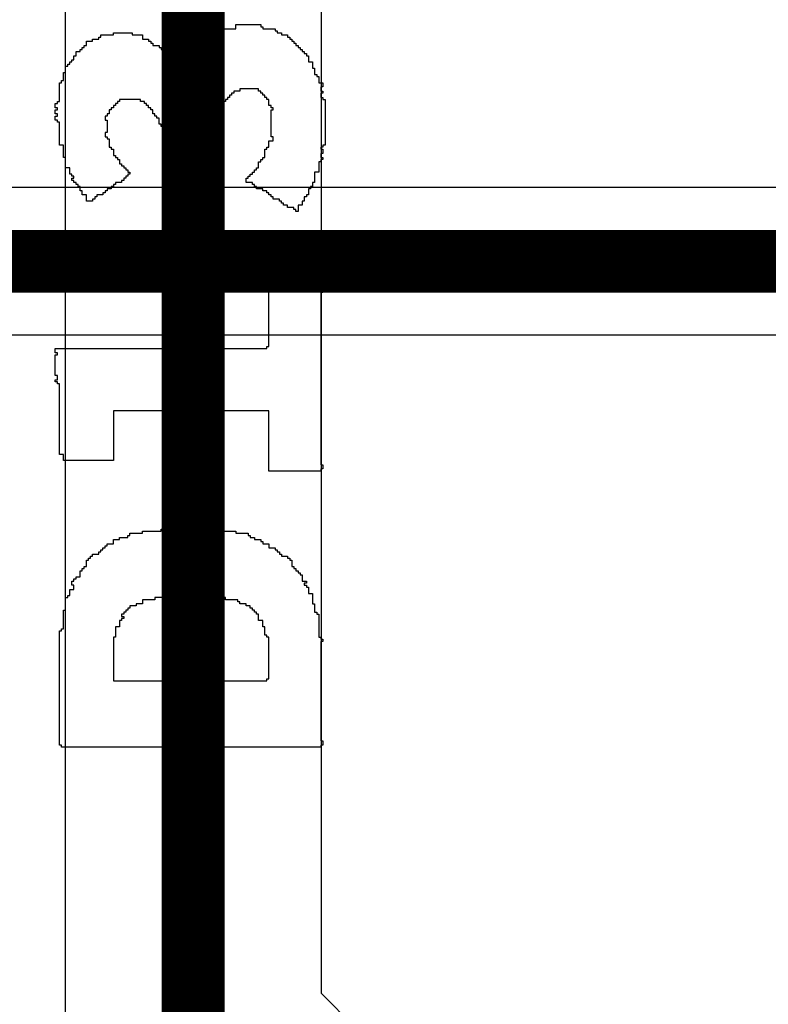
# Model space of a CAD drawing. Header units: millimetres. Extents: x -0.08 to 3.17, y -0.08 to 4.88.
# Tile 105 of 256: x 0.82 to 0.92, y 2.27 to 2.4. Entities that reach past the tile are written whole.
import ezdxf

# ---------------------------------------------------------------- set-up
doc = ezdxf.new("R2010")
doc.units = ezdxf.units.MM
doc.header["$MEASUREMENT"] = 0
for name, color, linetype in [('MidLayer2', 76, 'Continuous'), ('TopLayer', 1, 'Continuous'), ('TopOverlay', 2, 'Continuous')]:
    doc.layers.add(name, color=color, linetype=linetype)

msp = doc.modelspace()

# ---------------------------------------------------------------- linework, layer by layer
at = {"layer": 'MidLayer2'}
for p, q in [((1.1064, 2.37557), (0.8072, 2.37557)), ((0.81102, 2.3571), (1.11022, 2.3571))]:
    msp.add_line(p, q, dxfattribs=at)
at = {"layer": 'MidLayer2', "const_width": 0.00787}
msp.add_lwpolyline([(0.8072, 2.36633), (1.11022, 2.36633)], dxfattribs=at)
at = {"layer": 'TopLayer'}
for p, q in [((0.82908, 2.40787), (0.82908, 2.26798)), ((0.8612, 2.27463), (0.8612, 2.40787)), ((0.91664, 2.21918), (0.8612, 2.27463))]:
    msp.add_line(p, q, dxfattribs=at)
at = {"layer": 'TopLayer', "const_width": 0.00787}
msp.add_lwpolyline([(0.84514, 2.26798), (0.84514, 2.50905)], dxfattribs=at)
at = {"layer": 'TopOverlay'}
for p, q in [((0.85048, 2.39545), (0.85048, 2.39597)), ((0.85048, 2.39597), (0.8536, 2.39597)), ((0.8536, 2.39597), (0.8536, 2.39571)), ((0.83514, 2.39467), (0.83514, 2.39493)), ((0.83514, 2.39493), (0.83748, 2.39493)), ((0.83748, 2.39493), (0.83748, 2.39467)), ((0.84788, 2.39467), (0.84788, 2.39493)), ((0.84788, 2.39493), (0.84866, 2.39493)), ((0.84866, 2.39493), (0.84866, 2.39519)), ((0.84866, 2.39519), (0.84892, 2.39519)), ((0.84892, 2.39519), (0.84892, 2.39545)), ((0.84892, 2.39545), (0.85048, 2.39545)), ((0.8536, 2.39571), (0.85386, 2.39571)), ((0.85386, 2.39571), (0.85386, 2.39545)), ((0.85386, 2.39545), (0.85438, 2.39545)), ((0.85438, 2.39545), (0.85464, 2.39545)), ((0.85464, 2.39545), (0.85542, 2.39545)), ((0.85542, 2.39545), (0.85542, 2.39519)), ((0.85542, 2.39519), (0.85568, 2.39519)), ((0.85568, 2.39519), (0.85568, 2.39493)), ((0.85568, 2.39493), (0.8562, 2.39493)), ((0.8562, 2.39493), (0.8562, 2.39467)), ((0.83176, 2.39337), (0.83176, 2.39389)), ((0.83176, 2.39389), (0.83254, 2.39389)), ((0.83254, 2.39389), (0.83254, 2.39415)), ((0.83254, 2.39415), (0.83332, 2.39415)), ((0.83332, 2.39415), (0.83332, 2.39441)), ((0.83332, 2.39441), (0.83358, 2.39441)), ((0.83358, 2.39441), (0.83358, 2.39467)), ((0.83358, 2.39467), (0.83514, 2.39467)), ((0.83748, 2.39467), (0.83878, 2.39467)), ((0.83878, 2.39467), (0.83878, 2.39415)), ((0.83878, 2.39415), (0.83956, 2.39415)), ((0.83956, 2.39415), (0.83956, 2.39389)), ((0.83956, 2.39389), (0.83982, 2.39389)), ((0.83982, 2.39389), (0.83982, 2.39363)), ((0.83982, 2.39363), (0.84008, 2.39363)), ((0.84008, 2.39363), (0.84008, 2.39337)), ((0.84632, 2.39337), (0.84632, 2.39363)), ((0.84632, 2.39363), (0.84658, 2.39363)), ((0.84658, 2.39363), (0.84658, 2.39389)), ((0.84658, 2.39389), (0.84684, 2.39389)), ((0.84684, 2.39389), (0.84684, 2.39415)), ((0.84684, 2.39415), (0.84736, 2.39415)), ((0.84736, 2.39415), (0.84736, 2.39441)), ((0.84736, 2.39441), (0.84762, 2.39441)), ((0.84762, 2.39441), (0.84762, 2.39467)), ((0.84762, 2.39467), (0.84788, 2.39467)), ((0.8562, 2.39467), (0.85698, 2.39467)), ((0.85698, 2.39467), (0.85698, 2.39441)), ((0.85698, 2.39441), (0.85724, 2.39441)), ((0.85724, 2.39441), (0.85724, 2.39415)), ((0.85724, 2.39415), (0.8575, 2.39415)), ((0.8575, 2.39415), (0.8575, 2.39389)), ((0.8575, 2.39389), (0.85776, 2.39389)), ((0.85776, 2.39389), (0.85776, 2.39363)), ((0.85776, 2.39363), (0.85802, 2.39363)), ((0.85802, 2.39363), (0.85802, 2.39337)), ((0.83046, 2.39207), (0.83046, 2.39259)), ((0.83046, 2.39259), (0.83098, 2.39259)), ((0.83098, 2.39259), (0.83098, 2.39285)), ((0.83098, 2.39285), (0.83124, 2.39285)), ((0.83124, 2.39285), (0.83124, 2.39311)), ((0.83124, 2.39311), (0.8315, 2.39311)), ((0.8315, 2.39311), (0.8315, 2.39337)), ((0.8315, 2.39337), (0.83176, 2.39337)), ((0.84008, 2.39337), (0.84086, 2.39337)), ((0.84086, 2.39337), (0.84086, 2.39311)), ((0.84086, 2.39311), (0.84112, 2.39311)), ((0.84112, 2.39311), (0.84112, 2.39285)), ((0.84112, 2.39285), (0.84138, 2.39285)), ((0.84138, 2.39285), (0.84138, 2.39259)), ((0.84138, 2.39259), (0.84164, 2.39259)), ((0.84164, 2.39259), (0.84164, 2.39181)), ((0.84528, 2.39207), (0.84528, 2.39233)), ((0.84528, 2.39233), (0.84554, 2.39233)), ((0.84554, 2.39233), (0.84554, 2.39285)), ((0.84554, 2.39285), (0.8458, 2.39285)), ((0.8458, 2.39285), (0.8458, 2.39311)), ((0.8458, 2.39311), (0.84606, 2.39311)), ((0.84606, 2.39311), (0.84606, 2.39337)), ((0.84606, 2.39337), (0.84632, 2.39337)), ((0.85802, 2.39337), (0.85828, 2.39337)), ((0.85828, 2.39337), (0.85828, 2.39311)), ((0.85828, 2.39311), (0.85854, 2.39311)), ((0.85854, 2.39311), (0.85854, 2.39285)), ((0.85854, 2.39285), (0.8588, 2.39285)), ((0.8588, 2.39285), (0.8588, 2.39259)), ((0.8588, 2.39259), (0.85906, 2.39259)), ((0.85906, 2.39259), (0.85906, 2.39233)), ((0.85906, 2.39233), (0.85932, 2.39233)), ((0.85932, 2.39233), (0.85932, 2.39207)), ((0.82942, 2.39077), (0.82942, 2.39103)), ((0.82942, 2.39103), (0.82968, 2.39103)), ((0.82968, 2.39103), (0.82968, 2.39129)), ((0.82968, 2.39129), (0.82994, 2.39129)), ((0.82994, 2.39129), (0.82994, 2.39155)), ((0.82994, 2.39155), (0.8302, 2.39155)), ((0.8302, 2.39155), (0.8302, 2.39207)), ((0.8302, 2.39207), (0.83046, 2.39207)), ((0.84164, 2.39181), (0.8419, 2.39181)), ((0.8419, 2.39181), (0.8419, 2.39155)), ((0.8419, 2.39155), (0.84216, 2.39155)), ((0.84216, 2.39155), (0.84216, 2.39129)), ((0.84216, 2.39129), (0.84242, 2.39129)), ((0.84242, 2.39129), (0.84242, 2.39103)), ((0.84242, 2.39103), (0.84268, 2.39103)), ((0.84268, 2.39103), (0.84268, 2.39051)), ((0.8445, 2.39129), (0.8445, 2.39155)), ((0.8445, 2.39155), (0.84476, 2.39155)), ((0.84476, 2.39129), (0.8445, 2.39129)), ((0.8445, 2.39077), (0.8445, 2.39103)), ((0.8445, 2.39103), (0.84476, 2.39103)), ((0.84476, 2.39155), (0.84476, 2.39181)), ((0.84476, 2.39181), (0.84502, 2.39181)), ((0.84476, 2.39103), (0.84476, 2.39129)), ((0.84502, 2.39181), (0.84502, 2.39207)), ((0.84502, 2.39207), (0.84528, 2.39207)), ((0.85932, 2.39207), (0.85958, 2.39207)), ((0.85958, 2.39207), (0.85958, 2.39129)), ((0.85958, 2.39129), (0.8601, 2.39129)), ((0.8601, 2.39129), (0.8601, 2.39051)), ((0.8289, 2.38895), (0.8289, 2.38999)), ((0.8289, 2.38999), (0.82916, 2.38999)), ((0.82916, 2.38999), (0.82916, 2.39077)), ((0.82916, 2.39077), (0.82942, 2.39077)), ((0.84268, 2.39051), (0.84294, 2.39051)), ((0.84294, 2.39051), (0.84294, 2.38973)), ((0.84372, 2.38869), (0.84372, 2.38999)), ((0.84372, 2.38999), (0.84424, 2.38999)), ((0.84424, 2.38999), (0.84424, 2.39077)), ((0.84424, 2.39077), (0.8445, 2.39077)), ((0.8601, 2.39051), (0.86036, 2.39051)), ((0.86036, 2.39051), (0.86036, 2.38973)), ((0.82838, 2.38634), (0.82838, 2.38869)), ((0.82838, 2.38869), (0.82864, 2.38869)), ((0.82864, 2.38869), (0.82864, 2.38895)), ((0.82864, 2.38895), (0.8289, 2.38895)), ((0.84294, 2.38973), (0.8432, 2.38973)), ((0.8432, 2.38973), (0.8432, 2.38947)), ((0.8432, 2.38947), (0.84346, 2.38947)), ((0.84346, 2.38947), (0.84346, 2.38869)), ((0.84346, 2.38869), (0.84372, 2.38869)), ((0.86036, 2.38973), (0.86062, 2.38973)), ((0.86062, 2.38973), (0.86062, 2.38947)), ((0.86062, 2.38947), (0.86088, 2.38947)), ((0.86088, 2.38947), (0.86088, 2.38869)), ((0.86088, 2.38869), (0.8614, 2.38869)), ((0.8614, 2.38869), (0.8614, 2.38817)), ((0.85022, 2.38739), (0.84996, 2.38739)), ((0.84996, 2.38739), (0.84996, 2.38713)), ((0.851, 2.38765), (0.85022, 2.38765)), ((0.85022, 2.38765), (0.85022, 2.38739)), ((0.85334, 2.38791), (0.851, 2.38791)), ((0.851, 2.38791), (0.851, 2.38765)), ((0.85334, 2.38765), (0.85334, 2.38791)), ((0.8536, 2.38765), (0.85334, 2.38765)), ((0.8536, 2.38739), (0.8536, 2.38765)), ((0.85386, 2.38739), (0.8536, 2.38739)), ((0.85386, 2.38713), (0.85386, 2.38739)), ((0.8614, 2.38817), (0.86114, 2.38817)), ((0.86114, 2.38817), (0.86114, 2.38765)), ((0.86114, 2.38765), (0.8614, 2.38765)), ((0.8614, 2.38739), (0.86114, 2.38739)), ((0.86114, 2.38739), (0.86114, 2.38686)), ((0.8614, 2.38765), (0.8614, 2.38739)), ((0.82786, 2.38556), (0.82786, 2.38608)), ((0.82786, 2.38608), (0.82812, 2.38608)), ((0.82812, 2.38608), (0.82812, 2.38634)), ((0.82812, 2.38634), (0.82838, 2.38634)), ((0.83566, 2.38608), (0.8354, 2.38608)), ((0.8354, 2.38608), (0.8354, 2.38582)), ((0.83592, 2.38634), (0.83566, 2.38634)), ((0.83566, 2.38634), (0.83566, 2.38608)), ((0.83852, 2.3866), (0.83592, 2.3866)), ((0.83592, 2.3866), (0.83592, 2.38634)), ((0.83852, 2.38634), (0.83852, 2.3866)), ((0.83904, 2.38634), (0.83852, 2.38634)), ((0.83904, 2.38608), (0.83904, 2.38634)), ((0.8393, 2.38608), (0.83904, 2.38608)), ((0.8393, 2.38582), (0.8393, 2.38608)), ((0.84892, 2.38608), (0.84866, 2.38608)), ((0.84866, 2.38608), (0.84866, 2.38582)), ((0.84918, 2.38634), (0.84892, 2.38634)), ((0.84892, 2.38634), (0.84892, 2.38608)), ((0.84944, 2.3866), (0.84918, 2.3866)), ((0.84918, 2.3866), (0.84918, 2.38634)), ((0.8497, 2.38686), (0.84944, 2.38686)), ((0.84944, 2.38686), (0.84944, 2.3866)), ((0.84996, 2.38713), (0.8497, 2.38713)), ((0.8497, 2.38713), (0.8497, 2.38686)), ((0.85412, 2.38713), (0.85386, 2.38713)), ((0.85412, 2.38686), (0.85412, 2.38713)), ((0.85438, 2.38686), (0.85412, 2.38686)), ((0.85438, 2.3866), (0.85438, 2.38686)), ((0.85464, 2.3866), (0.85438, 2.3866)), ((0.85464, 2.38582), (0.85464, 2.3866)), ((0.86114, 2.38686), (0.8614, 2.38686)), ((0.8614, 2.38686), (0.8614, 2.3866)), ((0.8614, 2.3866), (0.86166, 2.3866)), ((0.86166, 2.3866), (0.86166, 2.38088)), ((0.82812, 2.38556), (0.82786, 2.38556)), ((0.82786, 2.38478), (0.82786, 2.3853)), ((0.82786, 2.3853), (0.82812, 2.3853)), ((0.82812, 2.3853), (0.82812, 2.38556)), ((0.83488, 2.3853), (0.83462, 2.3853)), ((0.83462, 2.3853), (0.83462, 2.38478)), ((0.83514, 2.38556), (0.83488, 2.38556)), ((0.83488, 2.38556), (0.83488, 2.3853)), ((0.8354, 2.38582), (0.83514, 2.38582)), ((0.83514, 2.38582), (0.83514, 2.38556)), ((0.83956, 2.38582), (0.8393, 2.38582)), ((0.83956, 2.38556), (0.83956, 2.38582)), ((0.83982, 2.38556), (0.83956, 2.38556)), ((0.83982, 2.3853), (0.83982, 2.38556)), ((0.84008, 2.3853), (0.83982, 2.3853)), ((0.84008, 2.38478), (0.84008, 2.3853)), ((0.84892, 2.38556), (0.8484, 2.38556)), ((0.8484, 2.38556), (0.8484, 2.38478)), ((0.84866, 2.38582), (0.84892, 2.38582)), ((0.84892, 2.38582), (0.84892, 2.38556)), ((0.8549, 2.38582), (0.85464, 2.38582)), ((0.8549, 2.38556), (0.8549, 2.38582)), ((0.85516, 2.38556), (0.8549, 2.38556)), ((0.8549, 2.38192), (0.8549, 2.3853)), ((0.8549, 2.3853), (0.85516, 2.3853)), ((0.85516, 2.3853), (0.85516, 2.38556)), ((0.82812, 2.38478), (0.82786, 2.38478)), ((0.82786, 2.384), (0.82786, 2.38452)), ((0.82786, 2.38452), (0.82812, 2.38452)), ((0.82812, 2.384), (0.82786, 2.384)), ((0.82812, 2.38452), (0.82812, 2.38478)), ((0.82812, 2.38374), (0.82812, 2.384)), ((0.82838, 2.38374), (0.82812, 2.38374)), ((0.82838, 2.38088), (0.82838, 2.38374)), ((0.83436, 2.38452), (0.8341, 2.38452)), ((0.8341, 2.38452), (0.8341, 2.384)), ((0.8341, 2.384), (0.83436, 2.384)), ((0.83462, 2.38478), (0.83436, 2.38478)), ((0.83436, 2.38478), (0.83436, 2.38452)), ((0.83436, 2.384), (0.83436, 2.38244)), ((0.84034, 2.38478), (0.84008, 2.38478)), ((0.84034, 2.38452), (0.84034, 2.38478)), ((0.8406, 2.38452), (0.84034, 2.38452)), ((0.8406, 2.38426), (0.8406, 2.38452)), ((0.84086, 2.38426), (0.8406, 2.38426)), ((0.84086, 2.38348), (0.84086, 2.38426)), ((0.84788, 2.38374), (0.84762, 2.38374)), ((0.84762, 2.38374), (0.84762, 2.38192)), ((0.84814, 2.38452), (0.84788, 2.38452)), ((0.84788, 2.38452), (0.84788, 2.38374)), ((0.8484, 2.38478), (0.84814, 2.38478)), ((0.84814, 2.38478), (0.84814, 2.38452)), ((0.83436, 2.38244), (0.8341, 2.38244)), ((0.8341, 2.38244), (0.8341, 2.38192)), ((0.84112, 2.38348), (0.84086, 2.38348)), ((0.84112, 2.38322), (0.84112, 2.38348)), ((0.84138, 2.38322), (0.84112, 2.38322)), ((0.84138, 2.38218), (0.84138, 2.38322)), ((0.8341, 2.38192), (0.83436, 2.38192)), ((0.83436, 2.38192), (0.83436, 2.38166)), ((0.83436, 2.38166), (0.83462, 2.38166)), ((0.83462, 2.38166), (0.83462, 2.38062)), ((0.84164, 2.38218), (0.84138, 2.38218)), ((0.84164, 2.38062), (0.84164, 2.38218)), ((0.84736, 2.38166), (0.8471, 2.38166)), ((0.8471, 2.38166), (0.8471, 2.37828)), ((0.84762, 2.38192), (0.84736, 2.38192)), ((0.84736, 2.38192), (0.84736, 2.38166)), ((0.85464, 2.38062), (0.85464, 2.3814)), ((0.85464, 2.3814), (0.85516, 2.3814)), ((0.85516, 2.38192), (0.8549, 2.38192)), ((0.85516, 2.3814), (0.85516, 2.38192)), ((0.8289, 2.38088), (0.82838, 2.38088)), ((0.8289, 2.37932), (0.8289, 2.38088)), ((0.83462, 2.38062), (0.83488, 2.38062)), ((0.83488, 2.38062), (0.83488, 2.38036)), ((0.83488, 2.38036), (0.83514, 2.38036)), ((0.83514, 2.38036), (0.83514, 2.37958)), ((0.8419, 2.38062), (0.84164, 2.38062)), ((0.8419, 2.38036), (0.8419, 2.38062)), ((0.84216, 2.38036), (0.8419, 2.38036)), ((0.84216, 2.37828), (0.84216, 2.38036)), ((0.85412, 2.37932), (0.85412, 2.38036)), ((0.85412, 2.38036), (0.85438, 2.38036)), ((0.85438, 2.38036), (0.85438, 2.38062)), ((0.85438, 2.38062), (0.85464, 2.38062)), ((0.8614, 2.38062), (0.86114, 2.38062)), ((0.86114, 2.38062), (0.86114, 2.38036)), ((0.86114, 2.38036), (0.8614, 2.38036)), ((0.86166, 2.38088), (0.8614, 2.38088)), ((0.8614, 2.38088), (0.8614, 2.38062)), ((0.8614, 2.38036), (0.8614, 2.37984)), ((0.82916, 2.37932), (0.8289, 2.37932)), ((0.82916, 2.37802), (0.82916, 2.37932)), ((0.83514, 2.37958), (0.8354, 2.37958)), ((0.8354, 2.37958), (0.8354, 2.37932)), ((0.8354, 2.37932), (0.83566, 2.37932)), ((0.83566, 2.37932), (0.83566, 2.37906)), ((0.83566, 2.37906), (0.83592, 2.37906)), ((0.83592, 2.37906), (0.83592, 2.37854)), ((0.85334, 2.37802), (0.85334, 2.3788)), ((0.85334, 2.3788), (0.8536, 2.3788)), ((0.8536, 2.3788), (0.8536, 2.37906)), ((0.8536, 2.37906), (0.85386, 2.37906)), ((0.85386, 2.37906), (0.85386, 2.37932)), ((0.85386, 2.37932), (0.85412, 2.37932)), ((0.86114, 2.3788), (0.86088, 2.3788)), ((0.86088, 2.3788), (0.86088, 2.3775)), ((0.8614, 2.37984), (0.86114, 2.37984)), ((0.86114, 2.37984), (0.86114, 2.37932)), ((0.86114, 2.37932), (0.8614, 2.37932)), ((0.8614, 2.37906), (0.86114, 2.37906)), ((0.86114, 2.37906), (0.86114, 2.3788)), ((0.8614, 2.37932), (0.8614, 2.37906)), ((0.82968, 2.37802), (0.82916, 2.37802)), ((0.82968, 2.37724), (0.82968, 2.37802)), ((0.83592, 2.37854), (0.83618, 2.37854)), ((0.83618, 2.37854), (0.83618, 2.37828)), ((0.83618, 2.37828), (0.83644, 2.37828)), ((0.83644, 2.37828), (0.83644, 2.37802)), ((0.83644, 2.37802), (0.8367, 2.37802)), ((0.8367, 2.37802), (0.8367, 2.37776)), ((0.8367, 2.37776), (0.83696, 2.37776)), ((0.83696, 2.37776), (0.83696, 2.3775)), ((0.83696, 2.3775), (0.83722, 2.3775)), ((0.83722, 2.3775), (0.83722, 2.37724)), ((0.8471, 2.37828), (0.84216, 2.37828)), ((0.85256, 2.37724), (0.85256, 2.3775)), ((0.85256, 2.3775), (0.85282, 2.3775)), ((0.85282, 2.3775), (0.85282, 2.37776)), ((0.85282, 2.37776), (0.85308, 2.37776)), ((0.85308, 2.37776), (0.85308, 2.37802)), ((0.85308, 2.37802), (0.85334, 2.37802)), ((0.86088, 2.3775), (0.86036, 2.3775)), ((0.86036, 2.3775), (0.86036, 2.3762)), ((0.82994, 2.37724), (0.82968, 2.37724)), ((0.82994, 2.37698), (0.82994, 2.37724)), ((0.8302, 2.37698), (0.82994, 2.37698)), ((0.82994, 2.37646), (0.82994, 2.37672)), ((0.82994, 2.37672), (0.8302, 2.37672)), ((0.8302, 2.37646), (0.82994, 2.37646)), ((0.8302, 2.37672), (0.8302, 2.37698)), ((0.8302, 2.3762), (0.8302, 2.37646)), ((0.83046, 2.3762), (0.8302, 2.3762)), ((0.83046, 2.37594), (0.83046, 2.3762)), ((0.83618, 2.3762), (0.8354, 2.3762)), ((0.8354, 2.3762), (0.8354, 2.37594)), ((0.83644, 2.37646), (0.83618, 2.37646)), ((0.83618, 2.37646), (0.83618, 2.3762)), ((0.8367, 2.37672), (0.83644, 2.37672)), ((0.83644, 2.37672), (0.83644, 2.37646)), ((0.83696, 2.37698), (0.8367, 2.37698)), ((0.8367, 2.37698), (0.8367, 2.37672)), ((0.83722, 2.37724), (0.83696, 2.37724)), ((0.83696, 2.37724), (0.83696, 2.37698)), ((0.85178, 2.3762), (0.85178, 2.37672)), ((0.85178, 2.37672), (0.85204, 2.37672)), ((0.85256, 2.3762), (0.85178, 2.3762)), ((0.85204, 2.37672), (0.85204, 2.37698)), ((0.85204, 2.37698), (0.8523, 2.37698)), ((0.8523, 2.37698), (0.8523, 2.37724)), ((0.8523, 2.37724), (0.85256, 2.37724)), ((0.85256, 2.37594), (0.85256, 2.3762)), ((0.86036, 2.3762), (0.8601, 2.3762)), ((0.8601, 2.3762), (0.8601, 2.37568)), ((0.83072, 2.37594), (0.83046, 2.37594)), ((0.83072, 2.37568), (0.83072, 2.37594)), ((0.83098, 2.37568), (0.83072, 2.37568)), ((0.83098, 2.37516), (0.83098, 2.37568)), ((0.83124, 2.37516), (0.83098, 2.37516)), ((0.83124, 2.37464), (0.83124, 2.37516)), ((0.83436, 2.37516), (0.8341, 2.37516)), ((0.8341, 2.37516), (0.8341, 2.3749)), ((0.83488, 2.37542), (0.83436, 2.37542)), ((0.83436, 2.37542), (0.83436, 2.37516)), ((0.83514, 2.37568), (0.83488, 2.37568)), ((0.83488, 2.37568), (0.83488, 2.37542)), ((0.8354, 2.37594), (0.83514, 2.37594)), ((0.83514, 2.37594), (0.83514, 2.37568)), ((0.85282, 2.37594), (0.85256, 2.37594)), ((0.85282, 2.37568), (0.85282, 2.37594)), ((0.85308, 2.37568), (0.85282, 2.37568)), ((0.85308, 2.37542), (0.85308, 2.37568)), ((0.85386, 2.37542), (0.85308, 2.37542)), ((0.85386, 2.37516), (0.85386, 2.37542)), ((0.85438, 2.37516), (0.85386, 2.37516)), ((0.85438, 2.3749), (0.85438, 2.37516)), ((0.85984, 2.37542), (0.85958, 2.37542)), ((0.85958, 2.37542), (0.85958, 2.37464)), ((0.8601, 2.37568), (0.85984, 2.37568)), ((0.85984, 2.37568), (0.85984, 2.37542)), ((0.83176, 2.37464), (0.83124, 2.37464)), ((0.83176, 2.37386), (0.83176, 2.37464)), ((0.83254, 2.37386), (0.83176, 2.37386)), ((0.8328, 2.37412), (0.83254, 2.37412)), ((0.83254, 2.37412), (0.83254, 2.37386)), ((0.83306, 2.37438), (0.8328, 2.37438)), ((0.8328, 2.37438), (0.8328, 2.37412)), ((0.83384, 2.37464), (0.83306, 2.37464)), ((0.83306, 2.37464), (0.83306, 2.37438)), ((0.8341, 2.3749), (0.83384, 2.3749)), ((0.83384, 2.3749), (0.83384, 2.37464)), ((0.85464, 2.3749), (0.85438, 2.3749)), ((0.85464, 2.37464), (0.85464, 2.3749)), ((0.8549, 2.37464), (0.85464, 2.37464)), ((0.8549, 2.37438), (0.8549, 2.37464)), ((0.85516, 2.37438), (0.8549, 2.37438)), ((0.85516, 2.37412), (0.85516, 2.37438)), ((0.85594, 2.37412), (0.85516, 2.37412)), ((0.85594, 2.37386), (0.85594, 2.37412)), ((0.8562, 2.37386), (0.85594, 2.37386)), ((0.8562, 2.3736), (0.8562, 2.37386)), ((0.85906, 2.37386), (0.8588, 2.37386)), ((0.8588, 2.37386), (0.8588, 2.37334)), ((0.85932, 2.37438), (0.85906, 2.37438)), ((0.85906, 2.37438), (0.85906, 2.37386)), ((0.85958, 2.37464), (0.85932, 2.37464)), ((0.85932, 2.37464), (0.85932, 2.37438)), ((0.85646, 2.3736), (0.8562, 2.3736)), ((0.85646, 2.37334), (0.85646, 2.3736)), ((0.85698, 2.37334), (0.85646, 2.37334)), ((0.85698, 2.37308), (0.85698, 2.37334)), ((0.85776, 2.37308), (0.85698, 2.37308)), ((0.85776, 2.37282), (0.85776, 2.37308)), ((0.85802, 2.37282), (0.85776, 2.37282)), ((0.85802, 2.37256), (0.85802, 2.37282)), ((0.85828, 2.37256), (0.85802, 2.37256)), ((0.8588, 2.37334), (0.85828, 2.37334)), ((0.85828, 2.37334), (0.85828, 2.37256)), ((0.85464, 2.35566), (0.85464, 2.36294)), ((0.85464, 2.36294), (0.86114, 2.36294)), ((0.86114, 2.36294), (0.86114, 2.36268)), ((0.86114, 2.36268), (0.8614, 2.36268)), ((0.8614, 2.36268), (0.8614, 2.36242)), ((0.8614, 2.36242), (0.86114, 2.36242)), ((0.86114, 2.36242), (0.86114, 2.35774)), ((0.86114, 2.35774), (0.86114, 2.35748)), ((0.86114, 2.35748), (0.86114, 2.34084)), ((0.82786, 2.35488), (0.82786, 2.3554)), ((0.82786, 2.3554), (0.85438, 2.3554)), ((0.85438, 2.3554), (0.85438, 2.35566)), ((0.85438, 2.35566), (0.85464, 2.35566)), ((0.82812, 2.35488), (0.82786, 2.35488)), ((0.82786, 2.35202), (0.82786, 2.35462)), ((0.82786, 2.35462), (0.82812, 2.35462)), ((0.82812, 2.35462), (0.82812, 2.35488)), ((0.82812, 2.35202), (0.82786, 2.35202)), ((0.82812, 2.3515), (0.82812, 2.35202)), ((0.82786, 2.35124), (0.82786, 2.3515)), ((0.82786, 2.3515), (0.82812, 2.3515)), ((0.82812, 2.35124), (0.82786, 2.35124)), ((0.82812, 2.35098), (0.82812, 2.35124)), ((0.82838, 2.35098), (0.82812, 2.35098)), ((0.82838, 2.34214), (0.82838, 2.35098)), ((0.85464, 2.3476), (0.83514, 2.3476)), ((0.83514, 2.3476), (0.83514, 2.34136)), ((0.85464, 2.34006), (0.85464, 2.3476)), ((0.8289, 2.34214), (0.82838, 2.34214)), ((0.8289, 2.34136), (0.8289, 2.34214)), ((0.83514, 2.34136), (0.8289, 2.34136)), ((0.86114, 2.34084), (0.8614, 2.34084)), ((0.8614, 2.34084), (0.8614, 2.34032)), ((0.86114, 2.34006), (0.85464, 2.34006)), ((0.8614, 2.34032), (0.86114, 2.34032)), ((0.86114, 2.34032), (0.86114, 2.34006)), ((0.83696, 2.33174), (0.83696, 2.332)), ((0.83696, 2.332), (0.83722, 2.332)), ((0.83722, 2.332), (0.83722, 2.33226)), ((0.83722, 2.33226), (0.83878, 2.33226)), ((0.83878, 2.33226), (0.83878, 2.33252)), ((0.83878, 2.33252), (0.84112, 2.33252)), ((0.84112, 2.33252), (0.84112, 2.33278)), ((0.84112, 2.33278), (0.84138, 2.33278)), ((0.84138, 2.33278), (0.84138, 2.33304)), ((0.84138, 2.33304), (0.84788, 2.33304)), ((0.84788, 2.33304), (0.84788, 2.33278)), ((0.84788, 2.33278), (0.84814, 2.33278)), ((0.84814, 2.33278), (0.84814, 2.33252)), ((0.84814, 2.33252), (0.85048, 2.33252)), ((0.85048, 2.33252), (0.85048, 2.33226)), ((0.85048, 2.33226), (0.85204, 2.33226)), ((0.85204, 2.33226), (0.85204, 2.332)), ((0.85204, 2.332), (0.8523, 2.332)), ((0.8523, 2.332), (0.8523, 2.33174)), ((0.8341, 2.33044), (0.8341, 2.3307)), ((0.8341, 2.3307), (0.83436, 2.3307)), ((0.83436, 2.3307), (0.83436, 2.33096)), ((0.83436, 2.33096), (0.83514, 2.33096)), ((0.83514, 2.33096), (0.83514, 2.33148)), ((0.83514, 2.33148), (0.83592, 2.33148)), ((0.83592, 2.33148), (0.83592, 2.33174)), ((0.83592, 2.33174), (0.83696, 2.33174)), ((0.8523, 2.33174), (0.85282, 2.33174)), ((0.85282, 2.33174), (0.85282, 2.33148)), ((0.85282, 2.33148), (0.8536, 2.33148)), ((0.8536, 2.33148), (0.8536, 2.33122)), ((0.8536, 2.33122), (0.85386, 2.33122)), ((0.85386, 2.33122), (0.85386, 2.33096)), ((0.85386, 2.33096), (0.85464, 2.33096)), ((0.85464, 2.33096), (0.85464, 2.33044)), ((0.83228, 2.32914), (0.83228, 2.3294)), ((0.83228, 2.3294), (0.83254, 2.3294)), ((0.83254, 2.3294), (0.83254, 2.32966)), ((0.83254, 2.32966), (0.83332, 2.32966)), ((0.83332, 2.32966), (0.83332, 2.32992)), ((0.83332, 2.32992), (0.83358, 2.32992)), ((0.83358, 2.32992), (0.83358, 2.33018)), ((0.83358, 2.33018), (0.83384, 2.33018)), ((0.83384, 2.33018), (0.83384, 2.33044)), ((0.83384, 2.33044), (0.8341, 2.33044)), ((0.85464, 2.33044), (0.85542, 2.33044)), ((0.85542, 2.33044), (0.85542, 2.33018)), ((0.85542, 2.33018), (0.85568, 2.33018)), ((0.85568, 2.33018), (0.85568, 2.32992)), ((0.85568, 2.32992), (0.85594, 2.32992)), ((0.85594, 2.32992), (0.85594, 2.32966)), ((0.85594, 2.32966), (0.8562, 2.32966)), ((0.8562, 2.32966), (0.8562, 2.3294)), ((0.8562, 2.3294), (0.85698, 2.3294)), ((0.85698, 2.3294), (0.85698, 2.32914)), ((0.83176, 2.3281), (0.83176, 2.32888)), ((0.83176, 2.32888), (0.83202, 2.32888)), ((0.83202, 2.32888), (0.83202, 2.32914)), ((0.83202, 2.32914), (0.83228, 2.32914)), ((0.85698, 2.32914), (0.85724, 2.32914)), ((0.85724, 2.32914), (0.85724, 2.32888)), ((0.85724, 2.32888), (0.8575, 2.32888)), ((0.8575, 2.32888), (0.8575, 2.3281)), ((0.83098, 2.3268), (0.83098, 2.32758)), ((0.83098, 2.32758), (0.83124, 2.32758)), ((0.83124, 2.32758), (0.83124, 2.32784)), ((0.83124, 2.32784), (0.8315, 2.32784)), ((0.8315, 2.32784), (0.8315, 2.3281)), ((0.8315, 2.3281), (0.83176, 2.3281)), ((0.8575, 2.3281), (0.85776, 2.3281)), ((0.85776, 2.3281), (0.85776, 2.32784)), ((0.85776, 2.32784), (0.85802, 2.32784)), ((0.85802, 2.32784), (0.85802, 2.32758)), ((0.85802, 2.32758), (0.85828, 2.32758)), ((0.85828, 2.32758), (0.85828, 2.32732)), ((0.85828, 2.32732), (0.85854, 2.32732)), ((0.85854, 2.32732), (0.85854, 2.32706)), ((0.85854, 2.32706), (0.8588, 2.32706)), ((0.8588, 2.32706), (0.8588, 2.32628)), ((0.82994, 2.32576), (0.82994, 2.32628)), ((0.82994, 2.32628), (0.8302, 2.32628)), ((0.8302, 2.32576), (0.82994, 2.32576)), ((0.8302, 2.32628), (0.8302, 2.32654)), ((0.8302, 2.32654), (0.83046, 2.32654)), ((0.8302, 2.32524), (0.8302, 2.32576)), ((0.83046, 2.32654), (0.83046, 2.3268)), ((0.83046, 2.3268), (0.83098, 2.3268)), ((0.8588, 2.32628), (0.85932, 2.32628)), ((0.85932, 2.32602), (0.85906, 2.32602)), ((0.85906, 2.32602), (0.85906, 2.32576)), ((0.85906, 2.32576), (0.85932, 2.32576)), ((0.85932, 2.32628), (0.85932, 2.32602)), ((0.85932, 2.32576), (0.85932, 2.3255)), ((0.82942, 2.3242), (0.82942, 2.32446)), ((0.82942, 2.32446), (0.82968, 2.32446)), ((0.82968, 2.32446), (0.82968, 2.32524)), ((0.82968, 2.32524), (0.8302, 2.32524)), ((0.85932, 2.3255), (0.85958, 2.3255)), ((0.85958, 2.3255), (0.85958, 2.32472)), ((0.85958, 2.32472), (0.8601, 2.32472)), ((0.8601, 2.32472), (0.8601, 2.32342)), ((0.82916, 2.32264), (0.82916, 2.3242)), ((0.82916, 2.3242), (0.82942, 2.3242)), ((0.83878, 2.32342), (0.838, 2.32342)), ((0.838, 2.32342), (0.838, 2.32316)), ((0.84034, 2.32394), (0.83878, 2.32394)), ((0.83878, 2.32394), (0.83878, 2.32342)), ((0.84918, 2.3242), (0.84034, 2.3242)), ((0.84034, 2.3242), (0.84034, 2.32394)), ((0.84918, 2.32394), (0.84918, 2.3242)), ((0.85074, 2.32394), (0.84918, 2.32394)), ((0.85074, 2.32368), (0.85074, 2.32394)), ((0.851, 2.32368), (0.85074, 2.32368)), ((0.851, 2.32342), (0.851, 2.32368)), ((0.85178, 2.32342), (0.851, 2.32342)), ((0.85178, 2.32316), (0.85178, 2.32342)), ((0.8601, 2.32342), (0.86036, 2.32342)), ((0.86036, 2.32342), (0.86036, 2.32238)), ((0.8289, 2.32029), (0.8289, 2.32264)), ((0.8289, 2.32264), (0.82916, 2.32264)), ((0.83644, 2.32212), (0.83618, 2.32212)), ((0.83618, 2.32212), (0.83618, 2.32186)), ((0.8367, 2.32238), (0.83644, 2.32238)), ((0.83644, 2.32238), (0.83644, 2.32212)), ((0.83696, 2.32264), (0.8367, 2.32264)), ((0.8367, 2.32264), (0.8367, 2.32238)), ((0.83722, 2.3229), (0.83696, 2.3229)), ((0.83696, 2.3229), (0.83696, 2.32264)), ((0.838, 2.32316), (0.83722, 2.32316)), ((0.83722, 2.32316), (0.83722, 2.3229)), ((0.8523, 2.32316), (0.85178, 2.32316)), ((0.8523, 2.3229), (0.8523, 2.32316)), ((0.85256, 2.3229), (0.8523, 2.3229)), ((0.85256, 2.32264), (0.85256, 2.3229)), ((0.85282, 2.32264), (0.85256, 2.32264)), ((0.85282, 2.32238), (0.85282, 2.32264)), ((0.85308, 2.32238), (0.85282, 2.32238)), ((0.85308, 2.32212), (0.85308, 2.32238)), ((0.85334, 2.32212), (0.85308, 2.32212)), ((0.85334, 2.32134), (0.85334, 2.32212)), ((0.86036, 2.32238), (0.86062, 2.32238)), ((0.86062, 2.32238), (0.86062, 2.32212)), ((0.86062, 2.32212), (0.86088, 2.32212)), ((0.86088, 2.32212), (0.86088, 2.31925)), ((0.83618, 2.32134), (0.83592, 2.32134)), ((0.83592, 2.32134), (0.83592, 2.32056)), ((0.83618, 2.32186), (0.83644, 2.32186)), ((0.83644, 2.3216), (0.83618, 2.3216)), ((0.83618, 2.3216), (0.83618, 2.32134)), ((0.83644, 2.32186), (0.83644, 2.3216)), ((0.85386, 2.32134), (0.85334, 2.32134)), ((0.85386, 2.32056), (0.85386, 2.32134)), ((0.82838, 2.30573), (0.82838, 2.32003)), ((0.82838, 2.32003), (0.82864, 2.32003)), ((0.82864, 2.32003), (0.82864, 2.32029)), ((0.82864, 2.32029), (0.8289, 2.32029)), ((0.83592, 2.32056), (0.8354, 2.32056)), ((0.8354, 2.32056), (0.8354, 2.31925)), ((0.85412, 2.32056), (0.85386, 2.32056)), ((0.85412, 2.31951), (0.85412, 2.32056)), ((0.85438, 2.31951), (0.85412, 2.31951)), ((0.85438, 2.31925), (0.85438, 2.31951)), ((0.8354, 2.31925), (0.83514, 2.31925)), ((0.83514, 2.31925), (0.83514, 2.31379)), ((0.85464, 2.31925), (0.85438, 2.31925)), ((0.85464, 2.31405), (0.85464, 2.31925)), ((0.86088, 2.31925), (0.86114, 2.31925)), ((0.86114, 2.31925), (0.86114, 2.31899)), ((0.86114, 2.31899), (0.8614, 2.31899)), ((0.8614, 2.31873), (0.86114, 2.31873)), ((0.86114, 2.31873), (0.86114, 2.30625)), ((0.8614, 2.31899), (0.8614, 2.31873)), ((0.83514, 2.31379), (0.85438, 2.31379)), ((0.85438, 2.31379), (0.85438, 2.31405)), ((0.85438, 2.31405), (0.85464, 2.31405)), ((0.86114, 2.30625), (0.8614, 2.30625)), ((0.8614, 2.30625), (0.8614, 2.30573)), ((0.82864, 2.30573), (0.82838, 2.30573)), ((0.82864, 2.30547), (0.82864, 2.30573)), ((0.86114, 2.30547), (0.82864, 2.30547)), ((0.8614, 2.30573), (0.86114, 2.30573)), ((0.86114, 2.30573), (0.86114, 2.30547))]:
    msp.add_line(p, q, dxfattribs=at)

doc.saveas('drawing.dxf')
